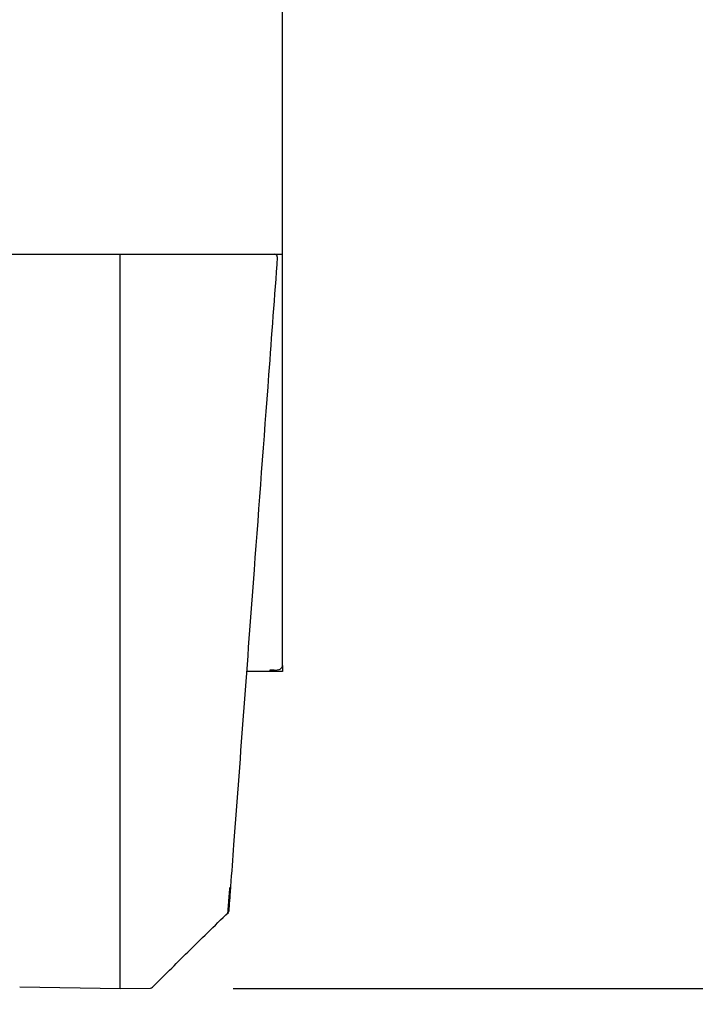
# Model space of a CAD drawing. Header units: inches. Extents: x 36 to 211, y 21 to 146.
# Tile 28 of 53: x 103 to 108, y 96 to 103. Entities that reach past the tile are written whole.
import ezdxf

# ---------------------------------------------------------------- set-up
doc = ezdxf.new("R2010")
doc.units = ezdxf.units.IN
doc.header["$LTSCALE"] = 16
doc.header["$MEASUREMENT"] = 0
doc.layers.add('FORMAT', color=7, linetype='Continuous')
doc.styles.add('SLDTEXTSTYLE0', font='TXT', dxfattribs={"width": 0.75})
doc.dimstyles.new('SLDDIMSTYLE1', dxfattribs={"dimtxt": 1.5, "dimasz": 2.08, "dimexe": 0, "dimexo": 0.0625, "dimgap": 0.375, "dimtad": 0, "dimtih": 1, "dimtoh": 1, "dimdec": 0, "dimrnd": 1e-09, "dimzin": 12, "dimdsep": 46, "dimlunit": 5, "dimtxsty": 'SLDTEXTSTYLE0', "dimsah": 1, "dimcen": 0.09, "dimadec": 0, "dimazin": 3, "dimtfac": 1, "dimtdec": 0, "dimtofl": 0, "dimtmove": 0, "dimatfit": 3, "dimfxl": 1, "dimfrac": 2, "dimtolj": 1, "dimtzin": 12, "dimarcsym": 0})

# ---------------------------------------------------------------- blocks, each defined once
blk = doc.blocks.new('_D_7')
at = {"layer": 'FORMAT'}
for p, q in [((118.3322, 96.1608), (118.3322, 104.2654)), ((104.6038, 96.1608), (120.3322, 96.1608)), ((118.3322, 93.1028), (118.3322, 96.1608)), ((120.3322, 93.1028), (118.3322, 93.1028))]:
    blk.add_line(p, q, dxfattribs=at)
for points in [[(118.3322, 104.2654), (118.0122, 102.1854), (118.6522, 102.1854)], [(118.3322, 96.1608), (118.6522, 98.2408), (118.0122, 98.2408)]]:
    blk.add_solid(points, dxfattribs=at)
at = {"layer": 'FORMAT', "insert": (121.3577, 93.8239), "char_height": 1.5, "attachment_point": 1, "style": 'SLDTEXTSTYLE0'}
blk.add_mtext('11B', dxfattribs=at)

msp = doc.modelspace()

# ---------------------------------------------------------------- linework, layer by layer
at = {"color": 7, "linetype": 'Continuous', "lineweight": 25}
for p, q in [((104.9518, 101.3787), (104.9518, 117.0816)), ((104.9518, 101.3564), (104.9518, 101.3787)), ((66.2018, 101.3564), (104.2018, 101.3564)), ((103.8038, 101.3249), (103.8038, 101.3564)), ((103.8038, 96.462), (103.8038, 101.3249)), ((104.2018, 101.3564), (104.9518, 101.3564)), ((104.916, 101.3364), (104.916, 101.3367)), ((104.916, 101.3364), (104.916, 101.3349)), ((104.9518, 98.4465), (104.9518, 101.3564)), ((104.9518, 98.4438), (104.9518, 98.4465)), ((104.9518, 98.4438), (104.9518, 98.4048)), ((104.8628, 98.4048), (104.6982, 98.4048)), ((104.8928, 98.4127), (104.8628, 98.4127)), ((104.8628, 98.4127), (104.8628, 98.4048)), ((104.9518, 98.4048), (104.8628, 98.4048)), ((103.8038, 96.1608), (103.8038, 96.462)), ((103.0938, 96.1732), (103.8038, 96.1608)), ((103.8038, 96.1608), (104.0196, 96.1645))]:
    msp.add_line(p, q, dxfattribs=at)
for centre, start, end in [((104.896, 101.3367), 360, 80.84098), ((104.5522, 96.7097), 315.86139, 356.36981), ((104.0193, 96.1845), 270.99963, 315.06875)]:
    msp.add_arc(centre, 0.02, start, end, dxfattribs=at)
for points, knots in [([(104.916, 101.3349), (104.8954, 101.0577), (104.8405, 100.3198), (104.7376, 98.9344), (104.6479, 97.7278), (104.5924, 96.9816), (104.5852, 96.8837)], [0, 0, 0, 0, 0.186695, 0.496993, 0.934008, 1, 1, 1, 1]), ([(104.5662, 96.6959), (104.5665, 96.6982), (104.5671, 96.7028), (104.5691, 96.7274), (104.572, 96.7643), (104.5756, 96.8135), (104.5786, 96.8549), (104.5802, 96.876)], [0, 0, 0, 0, 0.195761, 0.394058, 0.598029, 0.796184, 1, 1, 1, 1]), ([(104.5852, 96.8837), (104.5837, 96.8634), (104.5807, 96.823), (104.5771, 96.7751), (104.5744, 96.7386), (104.5727, 96.7164), (104.572, 96.7068), (104.5722, 96.7088), (104.5722, 96.709)], [0, 0, 0, 0, 0.194746, 0.389468, 0.584271, 0.779072, 0.973361, 1, 1, 1, 1]), ([(104.0301, 96.1676), (104.071, 96.2085), (104.1557, 96.2932), (104.2864, 96.4222), (104.4257, 96.5592), (104.5209, 96.6517), (104.57, 96.6993)], [0, 0, 0, 0, 0.22515, 0.467196, 0.725608, 1, 1, 1, 1]), ([(104.5721, 96.7084), (104.5721, 96.7084), (104.5721, 96.7084), (104.5723, 96.7112), (104.5724, 96.7119)], [0, 0, 0, 0, 0.753866, 1, 1, 1, 1])]:
    msp.add_open_spline(points, degree=3, knots=knots, dxfattribs=at)
msp.add_open_spline([(104.9518, 98.4465), (104.9509, 98.4413), (104.9491, 98.4308), (104.9355, 98.4182), (104.9159, 98.4107), (104.9005, 98.4121), (104.8928, 98.4127)], degree=3, dxfattribs=at)

# ---------------------------------------------------------------- dimensions: what is measured, and where the dimension line sits
at = {"layer": 'FORMAT'}
dim = msp.add_linear_dim(base=(118.3322, 104.2654), p1=(103.8038, 96.1608), p2=(151.4513, 104.2654), angle=90, text='11B', dimstyle='SLDDIMSTYLE1', dxfattribs=at)
dim.commit()
dim.dimension.update_dxf_attribs({"geometry": '_D_7', "text_midpoint": (118.3322, 93.1028), "dimtype": 160})

doc.saveas('drawing.dxf')
